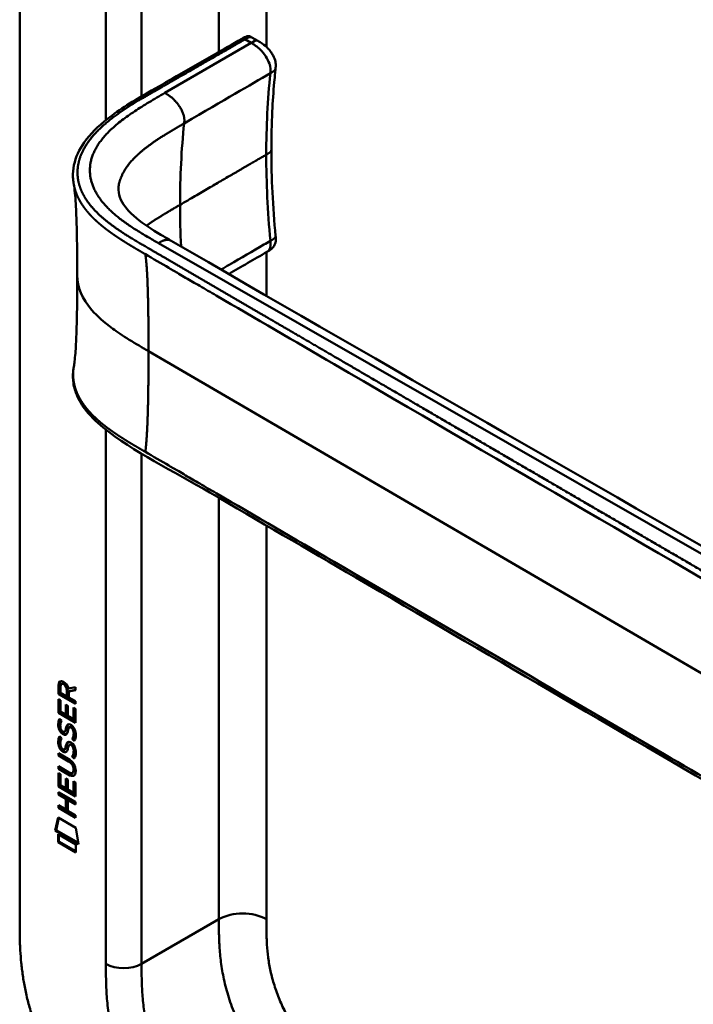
# Model space of a CAD drawing. Header units: millimetres. Extents: x 20 to 833, y 20 to 574.
# Tile 2 of 20: x 174 to 206, y 101 to 148. Entities that reach past the tile are written whole.
import ezdxf

# ---------------------------------------------------------------- set-up
doc = ezdxf.new("R2010")
doc.units = ezdxf.units.MM
doc.header["$LTSCALE"] = 2
doc.layers.add('Sichtbare Kanten(DIN)', color=7, linetype='Continuous', lineweight=50)
doc.layers.add('Sichtbare tangentiale Kanten(DIN)', color=7, linetype='Continuous', lineweight=50)

msp = doc.modelspace()

# ---------------------------------------------------------------- linework, layer by layer
at = {"layer": 'Sichtbare Kanten(DIN)'}
for p, q in [((173.705, 105.154), (173.705, 167.675)), ((184.751, 147.164), (185.033, 147.001)), ((185.033, 147.001), (185.033, 147.001)), ((185.877, 145.691), (185.877, 145.691)), ((185.676, 141.819), (185.676, 141.819)), ((185.461, 136.965), (185.461, 136.965)), ((182.474, 135.23), (182.474, 135.23)), ((175.553, 115.939), (175.554, 116.368)), ((175.554, 116.368), (175.596, 116.392)), ((175.596, 115.964), (175.596, 116.392)), ((175.652, 116.296), (175.652, 116.006)), ((175.697, 116.422), (175.74, 116.446)), ((175.94, 115.84), (175.94, 116.13)), ((175.982, 115.865), (175.983, 116.154)), ((176.024, 116.199), (176.362, 116.262)), ((176.362, 116.121), (176.039, 116.06)), ((176.362, 116.137), (176.081, 116.085)), ((176.362, 116.262), (176.362, 116.121)), ((175.553, 115.939), (175.596, 115.964)), ((176.362, 115.472), (175.553, 115.939)), ((175.553, 115.048), (175.553, 115.702)), ((175.553, 115.702), (175.652, 115.645)), ((175.595, 115.072), (175.595, 115.678)), ((176.362, 115.521), (175.596, 115.964)), ((175.652, 115.645), (175.651, 115.114)), ((175.652, 116.006), (175.94, 115.84)), ((175.94, 115.84), (175.982, 115.865)), ((176.039, 116.06), (176.081, 116.085)), ((176.039, 116.06), (176.039, 115.783)), ((176.039, 115.783), (176.362, 115.596)), ((175.904, 114.968), (175.905, 115.44)), ((175.905, 115.44), (176.003, 115.383)), ((175.947, 114.992), (175.947, 115.415)), ((176.003, 115.383), (176.003, 114.911)), ((176.263, 115.298), (176.362, 115.241)), ((176.263, 114.76), (176.263, 115.298)), ((176.305, 114.785), (176.305, 115.273)), ((176.362, 115.241), (176.361, 114.58)), ((176.362, 115.596), (176.362, 115.472)), ((175.553, 115.048), (175.595, 115.072)), ((176.361, 114.58), (175.553, 115.048)), ((176.361, 114.629), (175.595, 115.072)), ((175.601, 114.767), (175.697, 114.679)), ((175.651, 115.114), (175.904, 114.968)), ((175.904, 114.968), (175.947, 114.992)), ((176.003, 114.911), (176.263, 114.76)), ((176.263, 114.76), (176.305, 114.785)), ((175.657, 114.3), (175.659, 114.293)), ((176.073, 114.365), (176.115, 114.389)), ((176.147, 114.353), (176.143, 114.355)), ((176.147, 114.353), (176.189, 114.378)), ((176.189, 114.378), (176.186, 114.379)), ((175.601, 113.936), (175.696, 113.848)), ((175.839, 114.146), (175.881, 114.171)), ((175.841, 114.148), (175.884, 114.172)), ((175.85, 114.156), (175.853, 114.16)), ((175.893, 114.181), (175.896, 114.185)), ((176.201, 113.805), (176.243, 113.829)), ((175.656, 113.469), (175.658, 113.462)), ((175.838, 113.315), (175.88, 113.339)), ((175.841, 113.316), (175.883, 113.341)), ((175.85, 113.325), (175.853, 113.329)), ((175.892, 113.35), (175.895, 113.353)), ((176.072, 113.534), (176.115, 113.558)), ((176.146, 113.522), (176.143, 113.524)), ((176.146, 113.522), (176.188, 113.546)), ((176.188, 113.546), (176.185, 113.548)), ((175.551, 113.138), (176.017, 112.869)), ((175.551, 113.015), (175.551, 113.138)), ((175.551, 113.015), (175.594, 113.039)), ((176.023, 112.742), (175.551, 113.015)), ((175.594, 113.039), (175.594, 113.113)), ((176.066, 112.766), (175.594, 113.039)), ((176.2, 112.973), (176.243, 112.998)), ((175.551, 112.383), (175.551, 112.506)), ((175.551, 112.506), (176.023, 112.233)), ((175.551, 112.383), (175.593, 112.407)), ((176.016, 112.114), (175.551, 112.383)), ((175.593, 112.407), (175.593, 112.482)), ((176.059, 112.138), (175.593, 112.407)), ((176.315, 112.366), (176.315, 112.369)), ((175.55, 111.542), (175.551, 112.197)), ((175.551, 112.197), (175.649, 112.14)), ((175.593, 111.567), (175.593, 112.172)), ((175.649, 112.14), (175.649, 111.608)), ((175.902, 111.934), (176.001, 111.877)), ((175.902, 111.462), (175.902, 111.934)), ((175.944, 111.487), (175.945, 111.91)), ((176.218, 112.193), (176.26, 112.217)), ((176.272, 112.341), (176.272, 112.345)), ((175.55, 111.542), (175.593, 111.567)), ((176.359, 111.075), (175.55, 111.542)), ((176.359, 111.124), (175.593, 111.567)), ((175.649, 111.608), (175.902, 111.462)), ((175.902, 111.462), (175.944, 111.487)), ((176.001, 111.877), (176, 111.405)), ((176.26, 111.255), (176.261, 111.793)), ((176.261, 111.793), (176.359, 111.736)), ((176.303, 111.279), (176.303, 111.768)), ((176.359, 111.736), (176.359, 111.075)), ((175.55, 111.283), (176.358, 110.816)), ((175.55, 111.16), (175.55, 111.283)), ((175.55, 111.16), (175.592, 111.185)), ((175.901, 110.957), (175.55, 111.16)), ((175.592, 111.185), (175.592, 111.259)), ((175.944, 110.981), (175.592, 111.185)), ((175.901, 110.957), (175.944, 110.981)), ((175.901, 110.448), (175.901, 110.957)), ((175.943, 110.473), (175.944, 110.981)), ((176, 111.405), (176.26, 111.255)), ((176.26, 111.255), (176.303, 111.279)), ((175.549, 110.529), (175.549, 110.652)), ((175.549, 110.652), (175.901, 110.448)), ((175.549, 110.529), (175.591, 110.553)), ((176.358, 110.061), (175.549, 110.529)), ((175.591, 110.553), (175.592, 110.627)), ((176.358, 110.11), (175.591, 110.553)), ((176.002, 110.899), (176.044, 110.923)), ((176.002, 110.899), (176.002, 110.39)), ((176.358, 110.693), (176.002, 110.899)), ((176.358, 110.742), (176.044, 110.923)), ((176.358, 110.816), (176.358, 110.693)), ((175.399, 109.447), (175.529, 110.069)), ((175.441, 109.472), (175.562, 110.05)), ((175.529, 110.069), (176.379, 109.577)), ((175.901, 110.448), (175.943, 110.473)), ((176.002, 110.39), (176.358, 110.184)), ((176.358, 110.184), (176.358, 110.061)), ((176.379, 109.577), (176.506, 108.807)), ((175.399, 109.447), (175.441, 109.472)), ((176.506, 108.807), (175.399, 109.447)), ((176.497, 108.861), (175.441, 109.472)), ((175.529, 108.906), (175.529, 109.279)), ((175.529, 109.279), (176.376, 108.789)), ((175.571, 108.93), (175.571, 109.254)), ((175.529, 108.906), (175.571, 108.93)), ((176.376, 108.416), (175.529, 108.906)), ((176.376, 108.465), (175.571, 108.93)), ((176.376, 108.789), (176.376, 108.416))]:
    msp.add_line(p, q, dxfattribs=at)
for centre, major_axis, ratio, start_param, end_param in [((175.986, 115.852), (-0.285, 0.572), 0.301873, 5.854438, 6.827182), ((176.028, 115.876), (-0.285, 0.572), 0.301873, 5.854438, 6.301654), ((175.592, 116.053), (-0.033, -0.522), 0.855294, 1.909162, 2.739969), ((176.015, 115.109), (0.278, 0.917), 0.281235, 2.669751, 2.730711), ((175.867, 114.438), (0.059, 0.299), 0.72217, 2.211263, 2.671556), ((175.96, 113.91), (0.145, 0.462), 0.615043, 5.609575, 6.130963), ((176.002, 113.934), (0.145, 0.462), 0.615043, 5.609575, 6.130963), ((175.834, 114.174), (0.0248, 0.0325), 0.583914, 4.30859, 4.616668), ((175.876, 114.198), (0.0248, 0.0325), 0.583914, 4.30859, 4.616668), ((176.038, 114.344), (0.304, 0.982), 0.270347, 2.690551, 2.749692), ((175.869, 113.608), (0.062, 0.301), 0.723088, 2.219923, 2.677754), ((175.833, 113.343), (0.0248, 0.0325), 0.583914, 4.30859, 4.616668), ((175.875, 113.367), (0.0248, 0.0325), 0.583914, 4.30859, 4.616668), ((175.96, 113.079), (0.145, 0.462), 0.615351, 5.608827, 6.13052), ((176.002, 113.103), (0.145, 0.462), 0.615351, 5.608827, 6.13052), ((174.936, 111.966), (1.39, 0.562), 0.642557, 6.029314, 6.747778), ((169.687, 122.671), (6.576, -10.453), 0.079405, 6.280171, 6.408552), ((174.937, 114.266), (1.354, -2.201), 0.216413, 5.902022, 6.620361), ((169.644, 122.647), (6.576, -10.453), 0.079405, 6.133619, 6.408552), ((174.979, 114.291), (1.354, -2.201), 0.216413, 5.902022, 6.233391)]:
    msp.add_ellipse(centre, major_axis=major_axis, ratio=ratio, start_param=start_param, end_param=end_param, dxfattribs=at)
for points, knots in [([(181.169, 145.32), (181.761, 145.659), (182.352, 145.997), (183.387, 146.591), (183.827, 146.836), (184.313, 147.124), (184.355, 147.15), (184.438, 147.191), (184.479, 147.208), (184.537, 147.22), (184.551, 147.221), (184.578, 147.223), (184.591, 147.222), (184.614, 147.22), (184.625, 147.218), (184.656, 147.211), (184.675, 147.204), (184.703, 147.191), (184.713, 147.186), (184.731, 147.176), (184.74, 147.171), (184.748, 147.166)], [0, 0, 0, 0, 0.625, 0.625, 1.093751, 1.093751, 1.137709, 1.137709, 1.177508, 1.177508, 1.189463, 1.189463, 1.19958, 1.19958, 1.208245, 1.208245, 1.223058, 1.223058, 1.231758, 1.231758, 1.240094, 1.240094, 1.240094, 1.240094]), ([(185.033, 147.001), (185.1, 146.963), (185.175, 146.921), (185.345, 146.802), (185.442, 146.718), (185.577, 146.571), (185.622, 146.515), (185.698, 146.407), (185.731, 146.355), (185.809, 146.209), (185.848, 146.108), (185.885, 145.927), (185.889, 145.844), (185.882, 145.742), (185.88, 145.715), (185.877, 145.691)], [0, 0, 0, 0, 0.0728477, 0.0728477, 0.1735958, 0.1735958, 0.2277228, 0.2277228, 0.2733175, 0.2733175, 0.3525768, 0.3525768, 0.4180016, 0.4180016, 0.4421266, 0.4421266, 0.4421266, 0.4421266]), ([(185.877, 145.691), (185.876, 145.674), (185.874, 145.657), (185.866, 145.59), (185.861, 145.54), (185.841, 145.338), (185.827, 145.187), (185.773, 144.577), (185.742, 144.114), (185.691, 143.046), (185.676, 142.436), (185.676, 141.819)], [0, 0, 0, 0, 0.016447, 0.016447, 0.065766, 0.065766, 0.213729, 0.213729, 0.657698, 0.657698, 1.226062, 1.226062, 1.226062, 1.226062]), ([(176.28, 140.165), (176.28, 140.166), (176.28, 140.166), (176.28, 140.167), (176.28, 140.168), (176.28, 140.169), (176.28, 140.169), (176.28, 140.171), (176.279, 140.171), (176.279, 140.173), (176.279, 140.174), (176.279, 140.176), (176.278, 140.178), (176.278, 140.182), (176.277, 140.184), (176.276, 140.191), (176.275, 140.195), (176.273, 140.209), (176.271, 140.219), (176.266, 140.254), (176.262, 140.278), (176.249, 140.374), (176.243, 140.442), (176.23, 140.711), (176.247, 140.906), (176.365, 141.471), (176.535, 141.832), (177.057, 142.572), (177.441, 142.946), (178.455, 143.743), (179.129, 144.149), (180.264, 144.803), (180.717, 145.061), (181.169, 145.32)], [0, 0, 0, 0, 0.000811, 0.000811, 0.001164, 0.001164, 0.001725, 0.001725, 0.002287, 0.002287, 0.00301, 0.00301, 0.00411, 0.00411, 0.006037, 0.006037, 0.009935, 0.009935, 0.019181, 0.019181, 0.045528, 0.045528, 0.124539, 0.124539, 0.362119, 0.362119, 0.828618, 0.828618, 1.381321, 1.381321, 2.105986, 2.105986, 2.583323, 2.583323, 2.583323, 2.583323]), ([(176.445, 135.844), (176.445, 136.616), (176.439, 137.39), (176.408, 138.523), (176.394, 138.899), (176.361, 139.432), (176.348, 139.607), (176.317, 139.928), (176.296, 140.076), (176.28, 140.165)], [0, 0, 0, 0, 0.721462, 0.721462, 1.084282, 1.084282, 1.269036, 1.269036, 1.460353, 1.460353, 1.460353, 1.460353]), ([(178.409, 140.095), (178.409, 140.095), (178.409, 140.095), (178.409, 140.093), (178.409, 140.089), (178.407, 140.076), (178.406, 140.063), (178.402, 140.008), (178.401, 139.959), (178.413, 139.76), (178.452, 139.6), (178.653, 139.153), (178.899, 138.862), (179.577, 138.303), (179.988, 138.038), (180.584, 137.683), (180.75, 137.588), (180.917, 137.491)], [0.012074, 0.012074, 0.012074, 0.012074, 0.016639, 0.016639, 0.029748, 0.029748, 0.061163, 0.061163, 0.154085, 0.154085, 0.433461, 0.433461, 0.961128, 0.961128, 1.437945, 1.437945, 1.615568, 1.615568, 1.615568, 1.615568]), ([(185.877, 137.716), (185.883, 137.658), (185.888, 137.596), (185.883, 137.454), (185.867, 137.374), (185.817, 137.269), (185.799, 137.238), (185.76, 137.187), (185.741, 137.165), (185.702, 137.126), (185.682, 137.109), (185.644, 137.079), (185.626, 137.065), (185.591, 137.042), (185.575, 137.032), (185.531, 137.005), (185.504, 136.989), (185.473, 136.972), (185.467, 136.968), (185.461, 136.965)], [0.000002, 0.000002, 0.000002, 0.000002, 0.051039, 0.051039, 0.1177778, 0.1177778, 0.1468662, 0.1468662, 0.1694901, 0.1694901, 0.1892221, 0.1892221, 0.206227, 0.206227, 0.2207159, 0.2207159, 0.2459538, 0.2459538, 0.2531036, 0.2531036, 0.2531036, 0.2531036]), ([(180.917, 137.491), (190.31, 132.058), (199.77, 126.636), (210.276, 120.619), (211.315, 120.024), (212.355, 119.429)], [0, 0, 0, 0, 10.000141, 10.000141, 11.098049, 11.098049, 11.098049, 11.098049]), ([(176.281, 131.523), (176.291, 131.579), (176.303, 131.66), (176.328, 131.869), (176.341, 132.004), (176.375, 132.427), (176.39, 132.737), (176.437, 133.954), (176.445, 134.903), (176.445, 135.844)], [0, 0, 0, 0, 0.122295, 0.122295, 0.275228, 0.275228, 0.580876, 0.580876, 1.461016, 1.461016, 1.461016, 1.461016]), ([(218.174, 105.014), (216.783, 105.653), (215.573, 106.412), (212.271, 108.335), (210.217, 109.531), (202.005, 114.313), (195.846, 117.9), (187.377, 122.831), (185.067, 124.176), (181.025, 126.531), (179.114, 127.455), (177.329, 128.897), (177.025, 129.197), (176.613, 129.754), (176.474, 130.005), (176.304, 130.473), (176.257, 130.689), (176.236, 131.011), (176.235, 131.113), (176.247, 131.296), (176.256, 131.373), (176.272, 131.473), (176.274, 131.482), (176.276, 131.495), (176.277, 131.5), (176.278, 131.507), (176.278, 131.51), (176.279, 131.514), (176.28, 131.516), (176.28, 131.518), (176.28, 131.518), (176.28, 131.519), (176.28, 131.52), (176.28, 131.521), (176.28, 131.521), (176.281, 131.522), (176.281, 131.522), (176.281, 131.523)], [0, 0, 0, 0, 1.330879, 1.330879, 3.517902, 3.517902, 10.078968, 10.078968, 12.539368, 12.539368, 14.385097, 14.385097, 14.827131, 14.827131, 15.157869, 15.157869, 15.425993, 15.425993, 15.548214, 15.548214, 15.639932, 15.639932, 15.648432, 15.648432, 15.652584, 15.652584, 15.654666, 15.654666, 15.655832, 15.655832, 15.656235, 15.656235, 15.656577, 15.656577, 15.657146, 15.657146, 15.657775, 15.657775, 15.657775, 15.657775]), ([(176.272, 112.345), (176.272, 112.36), (176.272, 112.376), (176.267, 112.422), (176.261, 112.455), (176.24, 112.516), (176.227, 112.544), (176.193, 112.598), (176.173, 112.622), (176.111, 112.685), (176.066, 112.717), (176.023, 112.742)], [0, 0, 0, 0, 0.0140042, 0.0140042, 0.0408947, 0.0408947, 0.0643904, 0.0643904, 0.0888755, 0.0888755, 0.1341356, 0.1341356, 0.1341356, 0.1341356]), ([(176.315, 112.369), (176.315, 112.384), (176.314, 112.4), (176.309, 112.447), (176.303, 112.479), (176.282, 112.541), (176.269, 112.568), (176.235, 112.622), (176.215, 112.647), (176.154, 112.71), (176.108, 112.741), (176.066, 112.766)], [0, 0, 0, 0, 0.0140042, 0.0140042, 0.0408947, 0.0408947, 0.0643904, 0.0643904, 0.0888755, 0.0888755, 0.1341356, 0.1341356, 0.1341356, 0.1341356]), ([(173.705, 105.154), (173.705, 104.973), (173.705, 104.608), (173.715, 104.141), (173.736, 103.663), (173.766, 103.271), (173.821, 102.769), (173.882, 102.357), (173.98, 101.832), (174.078, 101.404), (174.225, 100.86), (174.363, 100.419), (174.56, 99.864), (174.738, 99.418), (174.985, 98.861), (175.201, 98.417), (175.493, 97.869), (175.743, 97.436), (176.075, 96.905), (176.355, 96.491), (176.721, 95.99), (177.025, 95.603), (177.417, 95.139), (177.738, 94.784), (178.149, 94.364), (178.482, 94.047), (178.904, 93.675), (179.243, 93.396), (179.669, 93.072), (180.009, 92.83), (180.433, 92.548), (180.854, 92.284), (181.187, 92.087), (181.353, 91.991)], [0.0232584, 0.0232584, 0.0232584, 0.0232584, 0.0639556, 0.1046527, 0.1250013, 0.1656984, 0.186047, 0.2267442, 0.2470927, 0.2877899, 0.3081384, 0.3488356, 0.3691842, 0.4098813, 0.4302299, 0.470927, 0.4912756, 0.5319728, 0.5523213, 0.5930185, 0.613367, 0.6540642, 0.6744128, 0.7151099, 0.7354585, 0.7761556, 0.7965042, 0.8372014, 0.8575499, 0.8982471, 0.9185956, 0.9592928, 0.9999899, 0.9999899, 0.9999899, 0.9999899])]:
    msp.add_open_spline(points, degree=3, knots=knots, dxfattribs=at)
for points in [[(184.75, 147.165), (184.75, 147.165), (184.751, 147.164), (184.751, 147.164)], [(185.676, 141.819), (185.676, 140.488), (185.75, 139.107), (185.877, 137.716)], [(185.461, 136.965), (184.856, 136.614), (184.251, 136.264), (183.648, 135.913)], [(175.554, 116.368), (175.558, 116.51), (175.623, 116.623), (175.797, 116.522)], [(175.596, 116.392), (175.598, 116.461), (175.614, 116.522), (175.65, 116.557)], [(175.94, 116.13), (175.94, 116.219), (175.916, 116.34), (175.798, 116.408)], [(175.983, 116.154), (175.983, 116.244), (175.958, 116.364), (175.841, 116.432)], [(175.544, 114.579), (175.549, 114.621), (175.561, 114.682), (175.581, 114.727)], [(175.581, 114.727), (175.587, 114.74), (175.601, 114.767), (175.601, 114.767)], [(175.587, 114.603), (175.592, 114.645), (175.603, 114.703), (175.622, 114.748)], [(175.566, 114.304), (175.541, 114.398), (175.532, 114.479), (175.544, 114.579)], [(175.724, 114.062), (175.661, 114.11), (175.596, 114.195), (175.566, 114.304)], [(175.609, 114.329), (175.582, 114.424), (175.575, 114.507), (175.587, 114.603)], [(175.767, 114.087), (175.704, 114.134), (175.639, 114.219), (175.609, 114.329)], [(175.653, 114.552), (175.635, 114.48), (175.633, 114.408), (175.65, 114.328)], [(175.697, 114.679), (175.697, 114.679), (175.663, 114.592), (175.653, 114.552)], [(175.853, 114.16), (175.873, 114.185), (175.889, 114.229), (175.904, 114.3)], [(175.896, 114.185), (175.915, 114.209), (175.931, 114.253), (175.947, 114.324)], [(175.904, 114.3), (175.928, 114.406), (175.957, 114.459), (175.997, 114.49)], [(175.947, 114.324), (175.968, 114.421), (175.994, 114.473), (176.028, 114.505)], [(175.997, 114.49), (176.023, 114.511), (176.06, 114.513), (176.111, 114.492)], [(176.014, 114.252), (176.012, 114.244), (176, 114.196), (176, 114.195)], [(176.067, 114.361), (176.047, 114.343), (176.029, 114.308), (176.014, 114.252)], [(176.143, 114.355), (176.109, 114.375), (176.088, 114.376), (176.067, 114.361)], [(176.111, 114.492), (176.192, 114.458), (176.272, 114.379), (176.327, 114.244)], [(176.186, 114.379), (176.155, 114.397), (176.134, 114.4), (176.115, 114.389)], [(176.304, 113.97), (176.323, 114.068), (176.323, 114.158), (176.293, 114.24)], [(176.327, 114.244), (176.358, 114.167), (176.373, 114.086), (176.373, 113.998)], [(175.544, 113.748), (175.549, 113.79), (175.56, 113.851), (175.58, 113.896)], [(175.608, 113.497), (175.582, 113.591), (175.574, 113.672), (175.586, 113.772)], [(175.58, 113.896), (175.586, 113.909), (175.601, 113.936), (175.601, 113.936)], [(175.586, 113.772), (175.591, 113.813), (175.602, 113.872), (175.621, 113.917)], [(175.696, 113.848), (175.696, 113.847), (175.662, 113.76), (175.653, 113.721)], [(175.717, 114.19), (175.758, 114.147), (175.812, 114.128), (175.841, 114.148)], [(175.768, 114.033), (175.74, 114.05), (175.734, 114.056), (175.724, 114.062)], [(175.811, 114.058), (175.782, 114.074), (175.776, 114.08), (175.767, 114.087)], [(175.946, 114.05), (175.913, 114), (175.858, 113.98), (175.768, 114.033)], [(175.929, 114.029), (175.899, 114.021), (175.86, 114.028), (175.811, 114.058)], [(175.881, 114.171), (175.882, 114.171), (175.883, 114.172), (175.884, 114.172)], [(176, 114.195), (175.985, 114.126), (175.967, 114.082), (175.946, 114.05)], [(176.201, 113.805), (176.201, 113.805), (176.245, 113.862), (176.261, 113.946)], [(176.305, 113.716), (176.299, 113.721), (176.201, 113.805), (176.201, 113.805)], [(176.243, 113.829), (176.243, 113.829), (176.287, 113.887), (176.304, 113.97)], [(176.328, 113.758), (176.297, 113.783), (176.243, 113.829), (176.243, 113.829)], [(176.261, 113.946), (176.281, 114.043), (176.281, 114.134), (176.251, 114.215)], [(176.369, 113.914), (176.36, 113.811), (176.316, 113.729), (176.305, 113.716)], [(176.373, 113.998), (176.373, 113.971), (176.371, 113.944), (176.369, 113.914)], [(175.566, 113.473), (175.54, 113.566), (175.532, 113.647), (175.544, 113.748)], [(175.724, 113.231), (175.661, 113.278), (175.596, 113.363), (175.566, 113.473)], [(175.766, 113.256), (175.703, 113.303), (175.638, 113.388), (175.608, 113.497)], [(175.653, 113.721), (175.634, 113.649), (175.633, 113.577), (175.649, 113.497)], [(175.716, 113.359), (175.758, 113.315), (175.811, 113.296), (175.841, 113.316)], [(175.853, 113.329), (175.872, 113.353), (175.888, 113.397), (175.904, 113.469)], [(175.88, 113.339), (175.881, 113.34), (175.882, 113.34), (175.883, 113.341)], [(175.895, 113.353), (175.914, 113.378), (175.931, 113.422), (175.946, 113.493)], [(175.904, 113.469), (175.927, 113.575), (175.956, 113.627), (175.996, 113.659)], [(176, 113.364), (175.984, 113.295), (175.967, 113.251), (175.945, 113.218)], [(175.946, 113.493), (175.968, 113.589), (175.993, 113.641), (176.027, 113.674)], [(175.996, 113.659), (176.023, 113.68), (176.059, 113.682), (176.11, 113.661)], [(176.013, 113.421), (176.011, 113.412), (176, 113.365), (176, 113.364)], [(176.066, 113.529), (176.046, 113.512), (176.029, 113.477), (176.013, 113.421)], [(176.143, 113.524), (176.108, 113.543), (176.087, 113.545), (176.066, 113.529)], [(176.11, 113.661), (176.192, 113.626), (176.271, 113.547), (176.326, 113.412)], [(176.185, 113.548), (176.154, 113.566), (176.134, 113.569), (176.115, 113.558)], [(176.261, 113.114), (176.28, 113.212), (176.28, 113.302), (176.25, 113.384)], [(176.303, 113.139), (176.323, 113.236), (176.323, 113.327), (176.293, 113.408)], [(176.326, 113.412), (176.357, 113.335), (176.373, 113.255), (176.373, 113.167)], [(175.768, 113.202), (175.739, 113.219), (175.733, 113.224), (175.724, 113.231)], [(175.81, 113.226), (175.782, 113.243), (175.776, 113.249), (175.766, 113.256)], [(175.945, 113.218), (175.913, 113.169), (175.857, 113.149), (175.768, 113.202)], [(175.928, 113.198), (175.898, 113.19), (175.859, 113.197), (175.81, 113.226)], [(176.2, 112.973), (176.2, 112.973), (176.244, 113.031), (176.261, 113.114)], [(176.305, 112.885), (176.299, 112.89), (176.2, 112.973), (176.2, 112.973)], [(176.243, 112.998), (176.243, 112.998), (176.287, 113.056), (176.303, 113.139)], [(176.327, 112.926), (176.297, 112.952), (176.243, 112.998), (176.243, 112.998)], [(176.368, 113.083), (176.36, 112.98), (176.315, 112.898), (176.305, 112.885)], [(176.373, 113.167), (176.373, 113.139), (176.371, 113.112), (176.368, 113.083)]]:
    msp.add_open_spline(points, degree=3, dxfattribs=at)
msp.add_rational_spline([(176.281, 131.523), (176.281, 131.523), (176.281, 131.523), (176.281, 131.523)], [0.999508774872, 0.999508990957, 0.999509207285, 0.999509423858], degree=3, dxfattribs=at)
at = {"layer": 'Sichtbare tangentiale Kanten(DIN)'}
for p, q in [((183.18, 167.104), (183.18, 146.472)), ((185.443, 167.104), (185.443, 146.711)), ((177.806, 143.232), (177.806, 164.981)), ((179.503, 164.981), (179.503, 144.363)), ((184.419, 147.073), (184.711, 146.905)), ((184.711, 146.905), (180.608, 144.522)), ((183.18, 146.36), (183.18, 146.36)), ((185.63, 145.461), (185.63, 145.459)), ((177.806, 143.083), (177.806, 143.083)), ((185.443, 141.594), (185.443, 141.593)), ((177.806, 138.456), (177.806, 138.457)), ((179.009, 137.625), (179.009, 137.625)), ((180.3, 137.386), (180.301, 137.385)), ((180.301, 137.385), (211.829, 119.341)), ((185.63, 137.488), (185.63, 137.49)), ((185.443, 136.954), (185.443, 134.877)), ((182.109, 135.443), (182.109, 135.443)), ((185.443, 133.87), (185.443, 133.87)), ((185.443, 133.501), (185.443, 133.501)), ((215.734, 111.338), (179.834, 132.243)), ((177.806, 103.113), (177.806, 128.514)), ((179.503, 127.366), (179.503, 103.113)), ((183.18, 125.419), (183.18, 125.419)), ((183.18, 125.275), (183.18, 105.236)), ((185.443, 123.958), (185.443, 105.236)), ((175.798, 116.408), (175.841, 116.432)), ((175.94, 116.13), (175.983, 116.154)), ((175.581, 114.727), (175.62, 114.75)), ((175.544, 114.579), (175.587, 114.603)), ((175.566, 114.304), (175.609, 114.329)), ((175.904, 114.3), (175.947, 114.324)), ((175.997, 114.49), (176.016, 114.501)), ((176.143, 114.355), (176.186, 114.379)), ((176.251, 114.215), (176.293, 114.24)), ((175.544, 113.748), (175.586, 113.772)), ((175.58, 113.896), (175.619, 113.918)), ((175.724, 114.062), (175.767, 114.087)), ((175.768, 114.033), (175.811, 114.058)), ((175.85, 114.156), (175.893, 114.181)), ((175.853, 114.16), (175.896, 114.185)), ((176.261, 113.946), (176.304, 113.97)), ((175.566, 113.473), (175.608, 113.497)), ((175.85, 113.325), (175.892, 113.35)), ((175.853, 113.329), (175.895, 113.353)), ((175.904, 113.469), (175.946, 113.493)), ((175.996, 113.659), (176.016, 113.67)), ((176.143, 113.524), (176.185, 113.548)), ((176.25, 113.384), (176.293, 113.408)), ((175.724, 113.231), (175.766, 113.256)), ((175.768, 113.202), (175.81, 113.226)), ((176.261, 113.114), (176.303, 113.139)), ((176.023, 112.742), (176.066, 112.766)), ((176.272, 112.345), (176.315, 112.369)), ((176.272, 112.341), (176.315, 112.366)), ((176.016, 112.114), (176.059, 112.138)), ((179.503, 103.113), (183.18, 105.236))]:
    msp.add_line(p, q, dxfattribs=at)
for major_axis, start_param, end_param in [((-21.528, 37.287), 0.671758, 0.785395), ((21.528, -37.287), 3.926988, 3.982598)]:
    msp.add_ellipse((211.777, 121.627), major_axis=major_axis, ratio=0.57735, start_param=start_param, end_param=end_param, dxfattribs=at)
for points, degree, knots in [([(181.297, 145.28), (181.377, 145.326), (181.457, 145.372), (181.621, 145.466), (181.705, 145.514), (181.875, 145.611), (181.961, 145.66), (182.135, 145.76), (182.224, 145.811), (182.404, 145.914), (182.496, 145.967), (182.68, 146.073), (182.773, 146.126), (182.958, 146.232), (183.05, 146.285), (183.186, 146.363), (183.23, 146.388), (183.319, 146.44), (183.364, 146.465), (183.495, 146.54), (183.58, 146.589), (183.749, 146.686), (183.832, 146.734), (183.997, 146.829), (184.078, 146.876), (184.245, 146.972), (184.328, 147.02), (184.415, 147.07), (184.417, 147.071), (184.419, 147.073)], 3, [0, 0, 0, 0, 0.088774, 0.088774, 0.1812, 0.1812, 0.273625, 0.273625, 0.366051, 0.366051, 0.458477, 0.458477, 0.550903, 0.550903, 0.643329, 0.643329, 0.689541, 0.689541, 0.735754, 0.735754, 0.82818, 0.82818, 0.920606, 0.920606, 1.013032, 1.013032, 1.105458, 1.105458, 1.107976, 1.107976, 1.107976, 1.107976]), ([(184.419, 147.073), (184.471, 147.102), (184.525, 147.134), (184.641, 147.18), (184.702, 147.191), (184.748, 147.166), (184.749, 147.165), (184.75, 147.165)], 3, [0, 0, 0, 0, 0.0562096, 0.0562096, 0.1149373, 0.1149373, 0.1159815, 0.1159815, 0.1159815, 0.1159815]), ([(185.63, 145.461), (185.642, 145.59), (185.644, 145.737), (185.58, 145.918), (185.503, 146.139), (185.336, 146.396), (185.147, 146.584), (185.003, 146.727), (184.852, 146.823), (184.711, 146.905)], 3, [0, 0, 0, 0, 0.318536, 0.318536, 0.318536, 0.70559, 0.70559, 0.70559, 1, 1, 1, 1]), ([(218.306, 114.851), (218.306, 114.851), (218.302, 114.853), (218.23, 114.886), (218.091, 114.951), (217.882, 115.051), (217.613, 115.184), (217.291, 115.352), (216.976, 115.521), (216.663, 115.696), (216.35, 115.873), (215.653, 116.277), (214.569, 116.909), (213.099, 117.765), (211.242, 118.846), (208.998, 120.153), (206.754, 121.46), (204.511, 122.766), (202.267, 124.073), (200.023, 125.379), (197.78, 126.686), (195.536, 127.993), (193.292, 129.299), (191.272, 130.476), (189.477, 131.521), (187.907, 132.435), (186.562, 133.218), (185.44, 133.872), (184.317, 134.525), (183.194, 135.179), (182.072, 135.833), (181.105, 136.395), (180.297, 136.867), (179.641, 137.247), (179.148, 137.538), (178.815, 137.743), (178.491, 137.952), (178.18, 138.166), (177.885, 138.387), (177.555, 138.662), (177.208, 138.996), (176.876, 139.399), (176.603, 139.874), (176.444, 140.415), (176.43, 140.964), (176.591, 141.63), (177.033, 142.39), (177.729, 143.078), (178.54, 143.668), (179.36, 144.171), (180.008, 144.543), (180.44, 144.79), (180.784, 144.987), (180.99, 145.104), (181.143, 145.192), (181.245, 145.251), (181.297, 145.28)], 5, [0, 0, 0, 0, 0, 0, 0.000053, 0.006056, 0.116047, 0.226038, 0.33603, 0.446021, 0.556012, 0.666003, 0.775995, 0.885986, 1.682703, 2.479419, 3.276135, 4.072852, 4.869568, 5.666285, 6.463001, 7.259718, 8.056434, 8.853151, 9.649867, 10.446583, 10.844942, 11.2433, 11.641658, 12.040016, 12.438375, 12.836733, 13.235091, 13.633449, 13.75616, 13.87887, 14.001581, 14.124292, 14.247002, 14.369713, 14.492424, 14.615134, 14.860555, 15.105977, 15.351398, 15.596819, 15.84224, 16.087662, 16.578504, 17.069347, 17.314768, 17.560189, 17.652615, 17.745041, 17.837467, 17.933544, 17.933544, 17.933544, 17.933544, 17.933544, 17.933544]), ([(185.63, 145.459), (185.63, 145.457), (185.63, 145.457), (185.629, 145.456), (185.499, 144.21), (185.434, 142.918), (185.434, 141.588)], 3, [-3.015859, -3.015859, -3.015859, -3.015859, -3.014661, -3.014661, -3.014661, -1.789448, -1.789448, -1.789448, -1.789448]), ([(185.63, 137.49), (185.63, 137.493), (185.63, 137.493), (185.629, 137.494), (185.499, 138.891), (185.434, 140.258), (185.434, 141.588)], 3, [-3.015859, -3.015859, -3.015859, -3.015859, -3.014661, -3.014661, -3.014661, -1.789448, -1.789448, -1.789448, -1.789448]), ([(183.281, 136.125), (183.413, 136.202), (183.545, 136.278), (183.676, 136.355), (184.237, 136.681), (184.776, 136.994), (185.324, 137.311), (185.425, 137.37), (185.527, 137.429), (185.63, 137.488)], 3, [0.4215993, 0.4215993, 0.4215993, 0.4215993, 0.5169559, 0.5169559, 0.5169559, 0.9246127, 0.9246127, 0.9246127, 1, 1, 1, 1]), ([(185.63, 137.488), (185.634, 137.442), (185.641, 137.357), (185.643, 137.236), (185.616, 137.12), (185.552, 137.03), (185.497, 136.986), (185.465, 136.967), (185.461, 136.965)], 5, [0, 0, 0, 0, 0, 0, 0.1666667, 0.3055556, 0.4444444, 0.4627074, 0.4627074, 0.4627074, 0.4627074, 0.4627074, 0.4627074]), ([(179.683, 136.855), (180.057, 136.638), (180.431, 136.42), (180.805, 136.202), (180.96, 136.111), (181.116, 136.021), (181.271, 135.93), (181.489, 135.803), (181.707, 135.676), (181.925, 135.549), (182.041, 135.482), (182.158, 135.414), (182.274, 135.347), (182.532, 135.196), (182.79, 135.046), (183.048, 134.896), (184.918, 133.807), (186.788, 132.718), (188.657, 131.629)], 3, [0, 0, 0, 0, 0.398412, 0.398412, 0.398412, 0.558361, 0.558361, 0.558361, 0.796365, 0.796365, 0.796365, 0.913785, 0.913785, 0.913785, 1.19486, 1.19486, 1.19486, 3.18679, 3.18679, 3.18679, 3.18679]), ([(179.834, 132.243), (179.533, 132.419), (179.231, 132.594), (178.919, 132.787), (178.608, 132.98), (178.345, 133.156), (178.13, 133.314), (177.698, 133.629), (177.389, 133.909), (177.14, 134.197), (176.675, 134.734), (176.443, 135.286), (176.442, 135.843)], 3, [0, 0, 0, 0, 0.240648, 0.240648, 0.240648, 0.481295, 0.481295, 0.481295, 0.96259, 0.96259, 0.96259, 1.859268, 1.859268, 1.859268, 1.859268]), ([(188.657, 131.629), (196.137, 127.274), (203.616, 122.918), (211.096, 118.563), (211.484, 118.337), (211.872, 118.111), (212.26, 117.885), (212.62, 117.675), (212.979, 117.466), (213.339, 117.256), (214.087, 116.821), (214.835, 116.385), (215.583, 115.95)], 3, [3.18679, 3.18679, 3.18679, 3.18679, 11.154099, 11.154099, 11.154099, 11.571149, 11.571149, 11.571149, 11.950756, 11.950756, 11.950756, 12.747463, 12.747463, 12.747463, 12.747463]), ([(179.683, 127.456), (180.057, 127.238), (180.431, 127.021), (180.805, 126.803), (180.959, 126.713), (181.114, 126.623), (181.269, 126.533), (181.488, 126.405), (181.706, 126.278), (181.925, 126.15), (182.041, 126.083), (182.157, 126.015), (182.273, 125.948), (182.531, 125.798), (182.789, 125.647), (183.048, 125.497), (184.918, 124.408), (186.788, 123.319), (188.657, 122.23)], 3, [0, 0, 0, 0, 0.398413, 0.398413, 0.398413, 0.557467, 0.557467, 0.557467, 0.796366, 0.796366, 0.796366, 0.913432, 0.913432, 0.913432, 1.194862, 1.194862, 1.194862, 3.186788, 3.186788, 3.186788, 3.186788]), ([(188.657, 122.23), (193.89, 119.183), (199.127, 116.133), (204.358, 113.087), (207.775, 111.097), (211.193, 109.107), (214.61, 107.117), (214.934, 106.928), (215.258, 106.739), (215.583, 106.551)], 3, [3.186788, 3.186788, 3.186788, 3.186788, 8.760538, 8.760538, 8.760538, 12.401919, 12.401919, 12.401919, 12.747459, 12.747459, 12.747459, 12.747459]), ([(183.18, 105.236), (183.18, 105.04), (183.18, 104.837), (183.187, 104.406), (183.194, 104.177), (183.223, 103.699), (183.246, 103.448), (183.314, 102.925), (183.361, 102.654), (183.483, 102.092), (183.56, 101.801), (183.745, 101.212), (183.854, 100.913), (184.099, 100.319), (184.237, 100.024), (184.537, 99.444), (184.699, 99.16), (185.044, 98.611), (185.225, 98.346), (185.603, 97.839), (185.8, 97.596), (186.203, 97.136), (186.41, 96.918), (186.827, 96.512), (187.037, 96.323), (187.453, 95.976), (187.658, 95.817), (188.061, 95.525), (188.259, 95.391), (188.646, 95.141), (188.835, 95.026), (189.202, 94.808), (189.379, 94.705), (189.555, 94.604)], 3, [0, 0, 0, 0, 0.183196, 0.183196, 0.378667, 0.378667, 0.587199, 0.587199, 0.80915, 0.80915, 1.044119, 1.044119, 1.290573, 1.290573, 1.545572, 1.545572, 1.804847, 1.804847, 2.063363, 2.063363, 2.316224, 2.316224, 2.559518, 2.559518, 2.790736, 2.790736, 3.008715, 3.008715, 3.213319, 3.213319, 3.405062, 3.405062, 3.584828, 3.584828, 3.584828, 3.584828]), ([(185.443, 105.236), (185.443, 105.159), (185.443, 105.082), (185.443, 105.005), (185.443, 104.958), (185.443, 104.911), (185.444, 104.864), (185.444, 104.84), (185.444, 104.817), (185.444, 104.793), (185.445, 104.746), (185.445, 104.699), (185.446, 104.651), (185.446, 104.626), (185.447, 104.601), (185.447, 104.576), (185.448, 104.551), (185.448, 104.526), (185.449, 104.5), (185.45, 104.45), (185.452, 104.399), (185.453, 104.347), (185.457, 104.244), (185.461, 104.145), (185.468, 104.042), (185.468, 104.04), (185.468, 104.037), (185.468, 104.035), (185.481, 103.826), (185.5, 103.623), (185.527, 103.414), (185.527, 103.411), (185.528, 103.408), (185.528, 103.405), (185.556, 103.195), (185.593, 102.982), (185.639, 102.766), (185.64, 102.765), (185.64, 102.763), (185.64, 102.762), (185.688, 102.542), (185.748, 102.317), (185.818, 102.094), (185.888, 101.869), (185.971, 101.64), (186.064, 101.415), (186.158, 101.189), (186.263, 100.962), (186.378, 100.741), (186.492, 100.519), (186.618, 100.3), (186.751, 100.088), (186.883, 99.876), (187.024, 99.67), (187.171, 99.473), (187.318, 99.275), (187.472, 99.085), (187.631, 98.905), (187.789, 98.724), (187.953, 98.552), (188.119, 98.39), (188.12, 98.389), (188.121, 98.388), (188.122, 98.387), (188.286, 98.228), (188.454, 98.076), (188.624, 97.935), (188.625, 97.933), (188.627, 97.932), (188.628, 97.931), (188.795, 97.792), (188.963, 97.662), (189.132, 97.539), (189.135, 97.537), (189.138, 97.535), (189.14, 97.533), (189.308, 97.411), (189.474, 97.298), (189.649, 97.186), (189.651, 97.184), (189.653, 97.183), (189.655, 97.182), (189.742, 97.126), (189.825, 97.074), (189.91, 97.021), (189.998, 96.968), (190.085, 96.915), (190.172, 96.863), (190.344, 96.761), (190.515, 96.662), (190.686, 96.563)], 3, [0, 0, 0, 0, 0.070602, 0.070602, 0.070602, 0.113735, 0.113735, 0.113735, 0.135301, 0.135301, 0.135301, 0.178433, 0.178433, 0.178433, 0.201293, 0.201293, 0.201293, 0.224154, 0.224154, 0.224154, 0.269874, 0.269874, 0.269874, 0.359119, 0.359119, 0.359119, 0.361315, 0.361315, 0.361315, 0.541668, 0.541668, 0.541668, 0.544386, 0.544386, 0.544386, 0.726184, 0.726184, 0.726184, 0.727511, 0.727511, 0.727511, 0.9126, 0.9126, 0.9126, 1.099465, 1.099465, 1.099465, 1.287442, 1.287442, 1.287442, 1.475853, 1.475853, 1.475853, 1.663652, 1.663652, 1.663652, 1.851123, 1.851123, 1.851123, 2.038532, 2.038532, 2.038532, 2.039616, 2.039616, 2.039616, 2.224742, 2.224742, 2.224742, 2.226392, 2.226392, 2.226392, 2.408543, 2.408543, 2.408543, 2.411353, 2.411353, 2.411353, 2.591416, 2.591416, 2.591416, 2.593579, 2.593579, 2.593579, 2.682838, 2.682838, 2.682838, 2.774621, 2.774621, 2.774621, 2.956127, 2.956127, 2.956127, 2.956127]), ([(185.03, 91.011), (184.802, 91.143), (184.336, 91.412), (183.622, 91.861), (182.909, 92.373), (181.971, 93.151), (180.845, 94.315), (179.66, 95.97), (178.717, 97.798), (178.197, 99.362), (177.952, 100.578), (177.846, 101.463), (177.807, 102.313), (177.806, 102.852), (177.806, 103.113)], 3, [0, 0, 0, 0, 0.243503, 0.487004, 0.730505, 0.974007, 1.461009, 1.948012, 2.435015, 2.922018, 3.165519, 3.40902, 3.652522, 3.896023, 3.896023, 3.896023, 3.896023]), ([(179.503, 103.113), (179.503, 102.852), (179.504, 102.334), (179.541, 101.56), (179.634, 100.782), (179.845, 99.736), (180.286, 98.41), (181.087, 96.856), (182.101, 95.441), (183.072, 94.435), (183.897, 93.75), (184.538, 93.29), (185.199, 92.873), (185.65, 92.612), (185.878, 92.481)], 3, [0, 0, 0, 0, 0.243501, 0.487003, 0.730504, 0.974005, 1.461008, 1.948011, 2.435013, 2.922016, 3.165517, 3.409019, 3.65252, 3.896022, 3.896022, 3.896022, 3.896022])]:
    msp.add_open_spline(points, degree=degree, knots=knots, dxfattribs=at)
for points, degree in [([(184.711, 146.905), (184.847, 146.983), (184.966, 147.039), (185.033, 147.001)], 3), ([(185.877, 145.691), (185.872, 145.642), (185.841, 145.595), (185.784, 145.55), (185.709, 145.507), (185.63, 145.461)], 5), ([(181.169, 145.32), (181.185, 145.329), (181.207, 145.328), (181.234, 145.317), (181.265, 145.299), (181.297, 145.28)], 5), ([(181.529, 143.078), (183.483, 144.215), (184.64, 144.889), (185.63, 145.461)], 3), ([(180.608, 144.522), (178.072, 143.049), (176.047, 141.873), (176.273, 139.691), (178.19, 138.593), (180.3, 137.386)], 5), ([(181.529, 143.078), (181.554, 143.322), (181.583, 143.576), (181.203, 144.178), (180.895, 144.356), (180.608, 144.522)], 5), ([(178.409, 140.092), (178.502, 140.716), (178.888, 141.344), (179.575, 141.94), (180.505, 142.481), (181.529, 143.078)], 5), ([(185.434, 141.588), (185.514, 141.635), (185.591, 141.679), (185.648, 141.725), (185.676, 141.772), (185.676, 141.819)], 5), ([(179.736, 138.212), (180.015, 138.41), (180.318, 138.606), (180.641, 138.802), (180.982, 139), (181.332, 139.205)], 5), ([(185.877, 137.716), (185.881, 137.674), (185.855, 137.63), (185.796, 137.584), (185.715, 137.538), (185.63, 137.488)], 5), ([(180.301, 137.385), (180.426, 137.457), (180.555, 137.531), (180.694, 137.564), (180.819, 137.548), (180.917, 137.491)], 5), ([(179.683, 136.855), (179.761, 136.316), (179.802, 135.523), (179.823, 134.507), (179.834, 133.378), (179.834, 132.243)], 5), ([(179.683, 127.456), (179.761, 128.086), (179.802, 128.926), (179.823, 129.967), (179.834, 131.108), (179.834, 132.243)], 5), ([(185.443, 105.236), (184.818, 105.597), (183.805, 105.597), (183.18, 105.236)], 3), ([(177.806, 103.113), (178.275, 102.842), (179.035, 102.842), (179.503, 103.113)], 3)]:
    msp.add_open_spline(points, degree=degree, dxfattribs=at)
msp.add_rational_spline([(185.434, 141.588), (184.482, 141.039), (183.388, 140.401), (181.332, 139.205)], [1.0000845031, 1.00068688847, 1.005519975, 1.0442970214], degree=3, dxfattribs=at)
for points, weights, knots in [([(176.28, 140.165), (176.312, 139.992), (176.364, 139.82), (176.437, 139.65), (176.516, 139.468), (176.619, 139.287), (176.746, 139.109), (176.869, 138.937), (177.015, 138.766), (177.184, 138.596), (177.242, 138.538), (177.303, 138.48), (177.366, 138.422), (177.391, 138.399), (177.416, 138.376), (177.442, 138.354), (177.53, 138.276), (177.624, 138.198), (177.723, 138.119), (177.817, 138.045), (177.917, 137.97), (178.023, 137.894), (178.122, 137.822), (178.227, 137.75), (178.338, 137.676), (178.44, 137.607), (178.549, 137.537), (178.665, 137.464), (178.768, 137.399), (178.88, 137.33), (179, 137.257), (179.102, 137.196), (179.213, 137.13), (179.342, 137.055), (179.424, 137.006), (179.519, 136.95), (179.683, 136.855)], [0.999862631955, 0.999347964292, 0.99939375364, 1, 0.999922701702, 0.999922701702, 1, 1.00094814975, 1.00094814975, 1, 1.00025925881, 1.00025925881, 1, 1.0000518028, 1.0000518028, 1, 1.00084824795, 1.00084824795, 1, 1.00131558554, 1.00131558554, 1, 1.00209490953, 1.00209490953, 1, 1.00365462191, 1.00365462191, 1, 1.00586740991, 1.00586740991, 1, 1.01725389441, 1.01725389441, 1, 1.18722739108, 1.18722739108, 1], [2.228301, 2.228301, 2.228301, 2.228301, 2.455209, 2.455209, 2.455209, 2.702233, 2.702233, 2.702233, 2.949842, 2.949842, 2.949842, 3.038335, 3.038335, 3.038335, 3.073317, 3.073317, 3.073317, 3.196611, 3.196611, 3.196611, 3.319758, 3.319758, 3.319758, 3.442741, 3.442741, 3.442741, 3.56554, 3.56554, 3.56554, 3.688179, 3.688179, 3.688179, 3.810653, 3.810653, 3.810653, 3.931901, 3.931901, 3.931901, 3.931901]), ([(176.281, 131.523), (176.272, 131.473), (176.265, 131.423), (176.259, 131.374), (176.257, 131.348), (176.254, 131.322), (176.252, 131.297), (176.24, 131.133), (176.247, 130.97), (176.273, 130.807), (176.303, 130.619), (176.358, 130.433), (176.437, 130.249), (176.516, 130.067), (176.619, 129.887), (176.746, 129.709), (176.869, 129.536), (177.015, 129.366), (177.184, 129.197), (177.242, 129.138), (177.303, 129.08), (177.367, 129.022), (177.391, 128.999), (177.417, 128.977), (177.442, 128.954), (177.53, 128.876), (177.624, 128.798), (177.723, 128.72), (177.817, 128.645), (177.917, 128.57), (178.023, 128.494), (178.122, 128.423), (178.227, 128.35), (178.338, 128.276), (178.44, 128.208), (178.549, 128.138), (178.664, 128.065), (178.768, 127.999), (178.88, 127.931), (179, 127.858), (179.102, 127.797), (179.213, 127.731), (179.342, 127.655), (179.424, 127.607), (179.519, 127.551), (179.683, 127.456)], [0.999509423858, 0.999614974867, 0.999778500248, 1, 0.999983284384, 0.999983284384, 1, 0.999331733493, 0.999331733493, 1, 0.999344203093, 0.999344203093, 1, 0.999922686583, 0.999922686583, 1, 1.00094812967, 1.00094812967, 1, 1.00026108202, 1.00026108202, 1, 1.00005099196, 1.00005099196, 1, 1.00084821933, 1.00084821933, 1, 1.00131563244, 1.00131563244, 1, 1.00209471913, 1.00209471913, 1, 1.00365509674, 1.00365509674, 1, 1.00586622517, 1.00586622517, 1, 1.01725442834, 1.01725442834, 1, 1.18725223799, 1.18725223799, 1], [1.898541, 1.898541, 1.898541, 1.898541, 1.963773, 1.963773, 1.963773, 1.997002, 1.997002, 1.997002, 2.209771, 2.209771, 2.209771, 2.455219, 2.455219, 2.455219, 2.702244, 2.702244, 2.702244, 2.949854, 2.949854, 2.949854, 3.038631, 3.038631, 3.038631, 3.073329, 3.073329, 3.073329, 3.196623, 3.196623, 3.196623, 3.319771, 3.319771, 3.319771, 3.442754, 3.442754, 3.442754, 3.565553, 3.565553, 3.565553, 3.688193, 3.688193, 3.688193, 3.810667, 3.810667, 3.810667, 3.931916, 3.931916, 3.931916, 3.931916])]:
    msp.add_rational_spline(points, weights, degree=3, knots=knots, dxfattribs=at)

doc.saveas('drawing.dxf')
